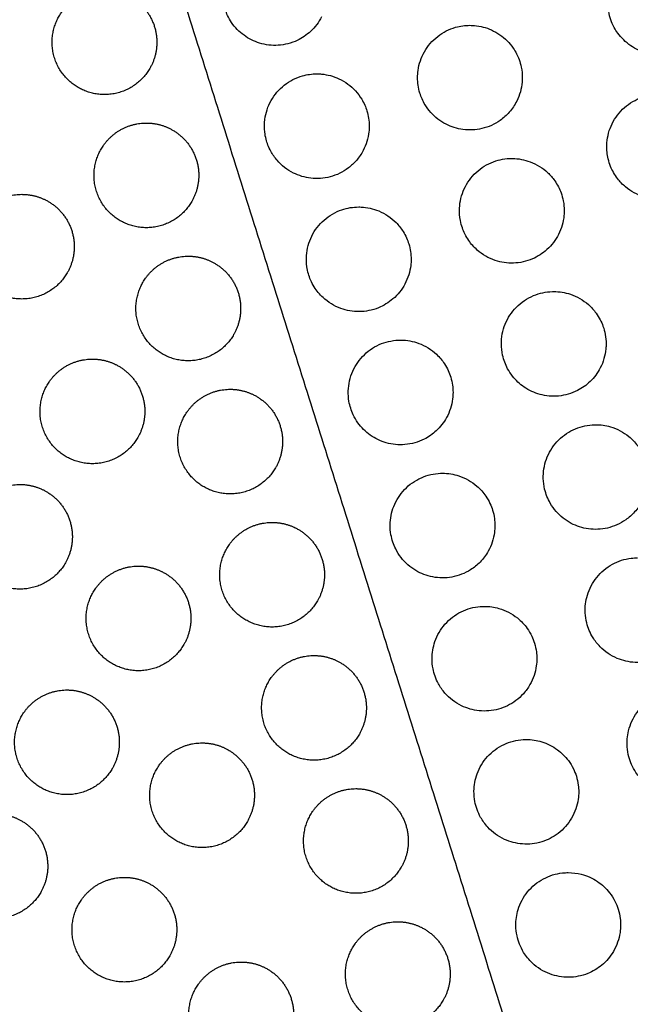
# Model space of a CAD drawing. Header units: millimetres. Extents: x -125 to 375, y 0 to 433.
# Tile 24 of 50: x 23 to 58, y 272 to 328. Entities that reach past the tile are written whole.
import ezdxf

# ---------------------------------------------------------------- set-up
doc = ezdxf.new("R2010")
doc.units = ezdxf.units.MM
doc.layers.add('Layer 01', color=18, linetype='Continuous', true_color=0x000000)

msp = doc.modelspace()

# ---------------------------------------------------------------- linework, layer by layer
at = {"layer": 'Layer 01', "extrusion": (0.138761, -0.24034, -0.96072)}
msp.add_arc((216.506, -300.819, -142.395), 139, 73.7656, 106.2344, dxfattribs=at)
at = {"layer": 'Layer 01'}
for points in [[(0, 433.013, 76), (26.847, 347.653, 83.178), (53.694, 262.293, 90.355)], [(0, 433.013, 76), (60.501, 367.083, 83.178), (121.001, 301.152, 90.355)]]:
    msp.add_open_spline(points, degree=2, dxfattribs=at)
for points, knots in [([(40.473, 328.491, 85.446), (40.314, 328.178, 85.452), (40.101, 327.896, 85.452), (39.618, 327.447, 85.44), (39.361, 327.272, 85.429), (38.736, 326.977, 85.395), (38.364, 326.882, 85.369), (37.626, 326.836, 85.309), (37.266, 326.879, 85.275), (36.602, 327.082, 85.206), (36.3, 327.233, 85.171), (35.753, 327.633, 85.1), (35.513, 327.881, 85.065), (35.231, 328.295, 85.016), (35.153, 328.432, 85.002), (35.038, 328.677, 84.978), (34.995, 328.781, 84.968), (34.924, 328.992, 84.95), (34.894, 329.098, 84.941), (34.837, 329.355, 84.922), (34.816, 329.506, 84.911), (34.786, 329.959, 84.883), (34.812, 330.262, 84.869), (34.972, 330.922, 84.846), (35.128, 331.268, 84.84), (35.57, 331.898, 84.843), (35.857, 332.172, 84.852), (36.515, 332.592, 84.883), (36.879, 332.734, 84.905), (37.438, 332.837, 84.945), (37.619, 332.853, 84.959), (37.8, 332.853, 84.973)], [-17.558771, -17.558771, -17.558771, -17.558771, -16.504766, -16.504766, -15.574568, -15.574568, -14.426832, -14.426832, -13.342451, -13.342451, -12.32911, -12.32911, -11.293203, -11.293203, -10.817239, -10.817239, -10.47784, -10.47784, -10.145493, -10.145493, -9.686412, -9.686412, -8.776064, -8.776064, -7.643981, -7.643981, -6.461838, -6.461838, -5.295622, -5.295622, -4.748749, -4.748749, -4.748749, -4.748749]), ([(62.597, 328.054, 86.785), (62.49, 327.822, 86.799), (62.354, 327.605, 86.81), (62.043, 327.226, 86.826), (61.873, 327.062, 86.832), (61.382, 326.69, 86.839), (61.037, 326.519, 86.837), (60.322, 326.322, 86.819), (59.961, 326.29, 86.805), (59.265, 326.353, 86.767), (58.936, 326.44, 86.745), (58.312, 326.725, 86.694), (58.024, 326.922, 86.665), (57.652, 327.286, 86.62), (57.539, 327.417, 86.605), (57.365, 327.658, 86.578), (57.299, 327.763, 86.567), (57.182, 327.979, 86.546), (57.13, 328.088, 86.535), (57.024, 328.355, 86.51), (56.975, 328.514, 86.496), (56.873, 328.987, 86.456), (56.856, 329.308, 86.432), (56.929, 330.005, 86.384), (57.042, 330.375, 86.362), (57.405, 331.062, 86.328), (57.657, 331.371, 86.316), (58.256, 331.867, 86.305), (58.596, 332.052, 86.306), (59.256, 332.263, 86.318), (59.564, 332.31, 86.327), (59.873, 332.31, 86.34)], [-17.660193, -17.660193, -17.660193, -17.660193, -16.89272, -16.89272, -16.185271, -16.185271, -15.038568, -15.038568, -13.955296, -13.955296, -12.936519, -12.936519, -11.889013, -11.889013, -11.367142, -11.367142, -10.99311, -10.99311, -10.62752, -10.62752, -10.127047, -10.127047, -9.166538, -9.166538, -8.013922, -8.013922, -6.827081, -6.827081, -5.674879, -5.674879, -4.743375, -4.743375, -4.743375, -4.743375]), ([(51.652, 323.66, 86.539), (51.537, 323.43, 86.547), (51.392, 323.215, 86.552), (51.066, 322.845, 86.556), (50.891, 322.688, 86.555), (50.385, 322.33, 86.546), (50.03, 322.17, 86.533), (49.299, 321.999, 86.495), (48.933, 321.981, 86.471), (48.232, 322.075, 86.417), (47.903, 322.178, 86.388), (47.27, 322.503, 86.322), (46.974, 322.732, 86.287), (46.606, 323.146, 86.235), (46.497, 323.293, 86.218), (46.338, 323.557, 86.19), (46.28, 323.668, 86.178), (46.18, 323.892, 86.157), (46.138, 324.003, 86.147), (46.057, 324.265, 86.125), (46.023, 324.417, 86.113), (45.96, 324.852, 86.081), (45.959, 325.139, 86.063), (46.051, 325.795, 86.028), (46.174, 326.155, 86.014), (46.554, 326.825, 85.998), (46.813, 327.126, 85.996), (47.429, 327.607, 86.007), (47.779, 327.784, 86.018), (48.419, 327.965, 86.048), (48.694, 328.003, 86.063), (48.969, 328.003, 86.081)], [-17.570019, -17.570019, -17.570019, -17.570019, -16.793852, -16.793852, -16.089224, -16.089224, -14.928839, -14.928839, -13.831381, -13.831381, -12.798823, -12.798823, -11.680888, -11.680888, -11.127517, -11.127517, -10.749496, -10.749496, -10.390383, -10.390383, -9.922704, -9.922704, -9.064018, -9.064018, -7.928494, -7.928494, -6.746931, -6.746931, -5.578895, -5.578895, -4.745769, -4.745769, -4.745769, -4.745769]), ([(48.969, 328.003, 86.081), (49.055, 328.003, 86.086), (49.142, 327.999, 86.092), (49.566, 327.963, 86.121), (49.896, 327.876, 86.147), (50.538, 327.586, 86.206), (50.84, 327.376, 86.239), (51.226, 326.988, 86.288), (51.342, 326.848, 86.305), (51.516, 326.594, 86.333), (51.58, 326.486, 86.344), (51.692, 326.269, 86.365), (51.74, 326.159, 86.376), (51.836, 325.902, 86.399), (51.879, 325.752, 86.412), (51.949, 325.403, 86.44), (51.969, 325.203, 86.454), (51.969, 325.003, 86.468)], [-4.745769, -4.745769, -4.745769, -4.745769, -4.485667, -4.485667, -3.46292, -3.46292, -2.36145, -2.36145, -1.812321, -1.812321, -1.433624, -1.433624, -1.073472, -1.073472, -0.604086, -0.604086, 0, 0, 0, 0]), ([(42.858, 320.83, 86.092), (42.75, 320.624, 86.096), (42.619, 320.432, 86.097), (42.329, 320.098, 86.093), (42.176, 319.955, 86.089), (41.696, 319.591, 86.071), (41.339, 319.418, 86.051), (40.6, 319.225, 86), (40.227, 319.199, 85.969), (39.512, 319.281, 85.903), (39.175, 319.381, 85.868), (38.504, 319.715, 85.79), (38.185, 319.963, 85.747), (37.787, 320.426, 85.686), (37.668, 320.599, 85.665), (37.504, 320.898, 85.634), (37.449, 321.017, 85.622), (37.36, 321.247, 85.601), (37.325, 321.357, 85.592), (37.261, 321.604, 85.573), (37.235, 321.742, 85.563), (37.192, 322.123, 85.537), (37.194, 322.368, 85.524), (37.275, 322.99, 85.496), (37.397, 323.357, 85.486), (37.776, 324.032, 85.482), (38.032, 324.332, 85.487), (38.649, 324.819, 85.512), (39.003, 325.001, 85.532), (39.649, 325.183, 85.575), (39.924, 325.221, 85.595), (40.2, 325.221, 85.618)], [-17.527932, -17.527932, -17.527932, -17.527932, -16.828859, -16.828859, -16.199688, -16.199688, -15.016869, -15.016869, -13.898167, -13.898167, -12.844225, -12.844225, -11.633271, -11.633271, -11.00043, -11.00043, -10.605452, -10.605452, -10.256419, -10.256419, -9.835082, -9.835082, -9.099714, -9.099714, -7.947148, -7.947148, -6.771878, -6.771878, -5.583718, -5.583718, -4.749643, -4.749643, -4.749643, -4.749643]), ([(40.2, 325.221, 85.618), (40.291, 325.221, 85.625), (40.383, 325.217, 85.633), (40.818, 325.177, 85.671), (41.153, 325.087, 85.703), (41.826, 324.773, 85.775), (42.151, 324.535, 85.815), (42.552, 324.094, 85.873), (42.669, 323.936, 85.892), (42.836, 323.658, 85.921), (42.895, 323.545, 85.933), (42.994, 323.321, 85.954), (43.034, 323.211, 85.964), (43.111, 322.96, 85.985), (43.144, 322.818, 85.996), (43.188, 322.524, 86.017), (43.2, 322.373, 86.027), (43.2, 322.221, 86.036)], [-4.749643, -4.749643, -4.749643, -4.749643, -4.472478, -4.472478, -3.432734, -3.432734, -2.227827, -2.227827, -1.634445, -1.634445, -1.248636, -1.248636, -0.896283, -0.896283, -0.456261, -0.456261, 0, 0, 0, 0]), ([(51.969, 325.003, 86.468), (51.969, 324.918, 86.474), (51.966, 324.833, 86.479), (51.926, 324.37, 86.508), (51.822, 324.001, 86.527), (51.652, 323.66, 86.539)], [-1.400939, -1.400939, -1.400939, -1.400939, -1.144931, -1.144931, 0, 0, 0, 0]), ([(62.52, 319.757, 87.413), (62.362, 319.421, 87.431), (62.142, 319.118, 87.442), (61.626, 318.628, 87.452), (61.341, 318.438, 87.452), (60.692, 318.148, 87.439), (60.329, 318.061, 87.426), (59.609, 318.024, 87.39), (59.259, 318.068, 87.368), (58.542, 318.289, 87.313), (58.187, 318.482, 87.28), (57.711, 318.881, 87.225), (57.558, 319.041, 87.205), (57.338, 319.329, 87.173), (57.26, 319.447, 87.16), (57.129, 319.68, 87.136), (57.075, 319.794, 87.125), (56.97, 320.052, 87.101), (56.923, 320.198, 87.089), (56.827, 320.604, 87.055), (56.8, 320.869, 87.035), (56.821, 321.511, 86.991), (56.904, 321.883, 86.969), (57.209, 322.589, 86.936), (57.435, 322.916, 86.925), (57.997, 323.462, 86.916), (58.328, 323.677, 86.917), (59.031, 323.959, 86.932), (59.392, 324.032, 86.945), (59.774, 324.038, 86.963), (59.791, 324.038, 86.964), (59.807, 324.038, 86.965)], [-17.640029, -17.640029, -17.640029, -17.640029, -16.522417, -16.522417, -15.500582, -15.500582, -14.384711, -14.384711, -13.330333, -13.330333, -12.123414, -12.123414, -11.45566, -11.45566, -11.029731, -11.029731, -10.649579, -10.649579, -10.188722, -10.188722, -9.38906, -9.38906, -8.253474, -8.253474, -7.072011, -7.072011, -5.895771, -5.895771, -4.795519, -4.795519, -4.745626, -4.745626, -4.745626, -4.745626]), ([(43.2, 322.221, 86.036), (43.2, 322.114, 86.043), (43.194, 322.006, 86.049), (43.142, 321.526, 86.073), (43.032, 321.163, 86.086), (42.858, 320.83, 86.092)], [-1.454549, -1.454549, -1.454549, -1.454549, -1.12965, -1.12965, 0, 0, 0, 0]), ([(54.044, 316.012, 87.199), (53.878, 315.685, 87.21), (53.653, 315.391, 87.214), (53.134, 314.923, 87.211), (52.853, 314.743, 87.203), (52.204, 314.466, 87.177), (51.835, 314.384, 87.157), (51.107, 314.362, 87.108), (50.755, 314.414, 87.08), (50.038, 314.653, 87.014), (49.687, 314.856, 86.976), (49.203, 315.282, 86.914), (49.041, 315.465, 86.891), (48.819, 315.785, 86.855), (48.745, 315.911, 86.841), (48.625, 316.155, 86.817), (48.576, 316.27, 86.807), (48.488, 316.524, 86.784), (48.45, 316.664, 86.773), (48.379, 317.039, 86.745), (48.362, 317.276, 86.729), (48.391, 317.897, 86.692), (48.483, 318.275, 86.675), (48.807, 318.981, 86.654), (49.039, 319.301, 86.65), (49.614, 319.836, 86.656), (49.954, 320.046, 86.665), (50.659, 320.308, 86.696), (51.013, 320.372, 86.715), (51.369, 320.372, 86.739)], [-17.558348, -17.558348, -17.558348, -17.558348, -16.454147, -16.454147, -15.458003, -15.458003, -14.329939, -14.329939, -13.263381, -13.263381, -12.050201, -12.050201, -11.315582, -11.315582, -10.873675, -10.873675, -10.497019, -10.497019, -10.061013, -10.061013, -9.347482, -9.347482, -8.187338, -8.187338, -7.010991, -7.010991, -5.822985, -5.822985, -4.747616, -4.747616, -4.747616, -4.747616]), ([(51.369, 320.372, 86.739), (51.381, 320.372, 86.739), (51.393, 320.371, 86.74), (51.751, 320.367, 86.764), (52.094, 320.303, 86.79), (52.793, 320.043, 86.852), (53.136, 319.829, 86.888), (53.575, 319.416, 86.943), (53.708, 319.262, 86.961), (53.902, 318.985, 86.992), (53.973, 318.869, 87.004), (54.093, 318.636, 87.027), (54.144, 318.52, 87.038), (54.242, 318.251, 87.062), (54.285, 318.096, 87.075), (54.351, 317.752, 87.103), (54.369, 317.562, 87.116), (54.369, 317.372, 87.129)], [-4.747616, -4.747616, -4.747616, -4.747616, -4.711543, -4.711543, -3.668885, -3.668885, -2.460979, -2.460979, -1.849393, -1.849393, -1.439462, -1.439462, -1.057936, -1.057936, -0.574516, -0.574516, 0, 0, 0, 0]), ([(45.243, 313.171, 86.738), (45.069, 312.847, 86.743), (44.837, 312.557, 86.741), (44.31, 312.103, 86.724), (44.028, 311.932, 86.711), (43.375, 311.667, 86.671), (43, 311.593, 86.643), (42.265, 311.587, 86.58), (41.91, 311.649, 86.545), (41.196, 311.908, 86.468), (40.849, 312.121, 86.425), (40.36, 312.577, 86.355), (40.19, 312.783, 86.329), (39.971, 313.138, 86.289), (39.901, 313.272, 86.275), (39.793, 313.525, 86.251), (39.751, 313.642, 86.241), (39.679, 313.893, 86.221), (39.65, 314.028, 86.21), (39.6, 314.377, 86.187), (39.592, 314.592, 86.174), (39.636, 315.194, 86.144), (39.739, 315.572, 86.132), (40.084, 316.269, 86.123), (40.323, 316.581, 86.127), (40.914, 317.103, 86.148), (41.262, 317.304, 86.167), (41.949, 317.537, 86.211), (42.274, 317.59, 86.235), (42.6, 317.59, 86.262)], [-17.500676, -17.500676, -17.500676, -17.500676, -16.392581, -16.392581, -15.408401, -15.408401, -14.267858, -14.267858, -13.189418, -13.189418, -11.970841, -11.970841, -11.167984, -11.167984, -10.711223, -10.711223, -10.337848, -10.337848, -9.922599, -9.922599, -9.275389, -9.275389, -8.107515, -8.107515, -6.936109, -6.936109, -5.736027, -5.736027, -4.750311, -4.750311, -4.750311, -4.750311]), ([(42.6, 317.59, 86.262), (42.645, 317.59, 86.266), (42.691, 317.589, 86.27), (43.084, 317.571, 86.303), (43.427, 317.495, 86.336), (44.119, 317.208, 86.408), (44.455, 316.982, 86.449), (44.889, 316.541, 86.509), (45.025, 316.37, 86.53), (45.215, 316.068, 86.563), (45.28, 315.945, 86.576), (45.388, 315.705, 86.599), (45.432, 315.589, 86.609), (45.512, 315.326, 86.631), (45.546, 315.178, 86.643), (45.589, 314.883, 86.664), (45.6, 314.737, 86.673), (45.6, 314.59, 86.682)], [-4.750311, -4.750311, -4.750311, -4.750311, -4.613541, -4.613541, -3.560932, -3.560932, -2.350234, -2.350234, -1.692211, -1.692211, -1.273, -1.273, -0.898359, -0.898359, -0.44309, -0.44309, 0, 0, 0, 0]), ([(54.369, 317.372, 87.129), (54.369, 317.282, 87.135), (54.365, 317.192, 87.141), (54.323, 316.723, 87.169), (54.217, 316.353, 87.187), (54.044, 316.012, 87.199)], [-1.419269, -1.419269, -1.419269, -1.419269, -1.148037, -1.148037, 0, 0, 0, 0]), ([(45.6, 314.59, 86.682), (45.6, 314.474, 86.689), (45.593, 314.358, 86.696), (45.536, 313.868, 86.72), (45.422, 313.504, 86.733), (45.243, 313.171, 86.738)], [-1.485797, -1.485797, -1.485797, -1.485797, -1.136148, -1.136148, 0, 0, 0, 0]), ([(56.436, 308.365, 87.856), (56.285, 308.073, 87.865), (56.088, 307.808, 87.869), (55.638, 307.374, 87.867), (55.395, 307.201, 87.862), (54.793, 306.895, 87.84), (54.426, 306.788, 87.821), (53.692, 306.72, 87.773), (53.332, 306.751, 87.746), (52.661, 306.932, 87.686), (52.353, 307.074, 87.654), (51.821, 307.439, 87.593), (51.595, 307.651, 87.563), (51.3, 308.028, 87.518), (51.208, 308.17, 87.502), (51.064, 308.438, 87.475), (51.008, 308.56, 87.463), (50.911, 308.82, 87.44), (50.87, 308.958, 87.428), (50.794, 309.305, 87.401), (50.771, 309.516, 87.387), (50.768, 310.12, 87.349), (50.844, 310.51, 87.331), (51.139, 311.235, 87.307), (51.356, 311.564, 87.302), (51.909, 312.127, 87.306), (52.242, 312.352, 87.315), (52.953, 312.651, 87.345), (53.32, 312.729, 87.365), (53.718, 312.74, 87.391), (53.744, 312.74, 87.393), (53.77, 312.74, 87.395)], [-17.538065, -17.538065, -17.538065, -17.538065, -16.550634, -16.550634, -15.658752, -15.658752, -14.518285, -14.518285, -13.438155, -13.438155, -12.420807, -12.420807, -11.489602, -11.489602, -10.977044, -10.977044, -10.572479, -10.572479, -10.139728, -10.139728, -9.501453, -9.501453, -8.318919, -8.318919, -7.145698, -7.145698, -5.947061, -5.947061, -4.825566, -4.825566, -4.747683, -4.747683, -4.747683, -4.747683]), ([(53.77, 312.74, 87.395), (54.093, 312.74, 87.416), (54.415, 312.688, 87.441), (55.101, 312.458, 87.501), (55.452, 312.256, 87.537), (55.919, 311.845, 87.594), (56.069, 311.68, 87.615), (56.285, 311.381, 87.648), (56.362, 311.257, 87.662), (56.492, 311.008, 87.686), (56.545, 310.886, 87.698), (56.647, 310.605, 87.723), (56.69, 310.445, 87.736), (56.753, 310.104, 87.763), (56.77, 309.922, 87.776), (56.77, 309.74, 87.788)], [-4.747683, -4.747683, -4.747683, -4.747683, -3.771487, -3.771487, -2.563457, -2.563457, -1.892542, -1.892542, -1.450537, -1.450537, -1.047246, -1.047246, -0.549356, -0.549356, 0, 0, 0, 0]), ([(47.63, 305.514, 87.383), (47.476, 305.234, 87.387), (47.278, 304.98, 87.385), (46.835, 304.568, 87.373), (46.599, 304.404, 87.362), (46.002, 304.105, 87.329), (45.63, 304, 87.303), (44.887, 303.939, 87.243), (44.524, 303.975, 87.209), (43.849, 304.167, 87.138), (43.54, 304.316, 87.103), (42.988, 304.708, 87.031), (42.749, 304.947, 86.996), (42.452, 305.365, 86.946), (42.363, 305.517, 86.93), (42.231, 305.798, 86.902), (42.181, 305.923, 86.891), (42.099, 306.183, 86.869), (42.066, 306.318, 86.858), (42.01, 306.649, 86.835), (41.996, 306.846, 86.823), (42.013, 307.434, 86.791), (42.1, 307.819, 86.778), (42.416, 308.532, 86.766), (42.642, 308.853, 86.768), (43.207, 309.396, 86.786), (43.544, 309.611, 86.803), (44.26, 309.889, 86.848), (44.629, 309.958, 86.875), (45, 309.958, 86.906)], [-17.469048, -17.469048, -17.469048, -17.469048, -16.507542, -16.507542, -15.648501, -15.648501, -14.494551, -14.494551, -13.401548, -13.401548, -12.372977, -12.372977, -11.356707, -11.356707, -10.824783, -10.824783, -10.420284, -10.420284, -10.001862, -10.001862, -9.40773, -9.40773, -8.231291, -8.231291, -7.062916, -7.062916, -5.871762, -5.871762, -4.750268, -4.750268, -4.750268, -4.750268]), ([(45, 309.958, 86.906), (45.004, 309.958, 86.906), (45.007, 309.958, 86.907), (45.363, 309.957, 86.937), (45.713, 309.894, 86.969), (46.42, 309.632, 87.042), (46.764, 309.418, 87.083), (47.229, 308.98, 87.146), (47.382, 308.797, 87.169), (47.594, 308.474, 87.205), (47.666, 308.342, 87.219), (47.783, 308.087, 87.243), (47.83, 307.963, 87.254), (47.915, 307.687, 87.278), (47.949, 307.534, 87.289), (47.99, 307.239, 87.31), (48, 307.099, 87.319), (48, 306.958, 87.328)], [-4.750268, -4.750268, -4.750268, -4.750268, -4.739592, -4.739592, -3.675941, -3.675941, -2.462555, -2.462555, -1.745958, -1.745958, -1.294483, -1.294483, -0.896959, -0.896959, -0.423467, -0.423467, 0, 0, 0, 0]), ([(56.77, 309.74, 87.788), (56.77, 309.645, 87.794), (56.765, 309.551, 87.8), (56.72, 309.076, 87.828), (56.611, 308.705, 87.846), (56.436, 308.365, 87.856)], [-1.437301, -1.437301, -1.437301, -1.437301, -1.151312, -1.151312, 0, 0, 0, 0]), ([(48, 306.958, 87.328), (48, 306.835, 87.335), (47.993, 306.711, 87.342), (47.931, 306.212, 87.366), (47.813, 305.847, 87.378), (47.63, 305.514, 87.383)], [-1.514838, -1.514838, -1.514838, -1.514838, -1.141977, -1.141977, 0, 0, 0, 0]), ([(58.828, 300.719, 88.512), (58.713, 300.497, 88.519), (58.57, 300.291, 88.522), (58.251, 299.936, 88.523), (58.08, 299.784, 88.521), (57.577, 299.431, 88.508), (57.22, 299.272, 88.493), (56.486, 299.103, 88.452), (56.117, 299.087, 88.426), (55.411, 299.186, 88.368), (55.08, 299.292, 88.337), (54.445, 299.626, 88.269), (54.151, 299.859, 88.233), (53.78, 300.284, 88.179), (53.668, 300.442, 88.161), (53.499, 300.735, 88.13), (53.436, 300.865, 88.118), (53.328, 301.136, 88.093), (53.284, 301.276, 88.081), (53.204, 301.615, 88.054), (53.177, 301.816, 88.04), (53.16, 302.395, 88.003), (53.22, 302.773, 87.984), (53.481, 303.495, 87.959), (53.683, 303.831, 87.953), (54.21, 304.414, 87.955), (54.53, 304.652, 87.963), (55.228, 304.982, 87.992), (55.595, 305.077, 88.011), (56.036, 305.106, 88.04), (56.103, 305.109, 88.044), (56.17, 305.109, 88.049)], [-17.521614, -17.521614, -17.521614, -17.521614, -16.770438, -16.770438, -16.085833, -16.085833, -14.921221, -14.921221, -13.817163, -13.817163, -12.772955, -12.772955, -11.651887, -11.651887, -11.067851, -11.067851, -10.63114, -10.63114, -10.189004, -10.189004, -9.580866, -9.580866, -8.441489, -8.441489, -7.270976, -7.270976, -6.081371, -6.081371, -4.949606, -4.949606, -4.748044, -4.748044, -4.748044, -4.748044]), ([(56.17, 305.109, 88.049), (56.456, 305.109, 88.068), (56.741, 305.068, 88.09), (57.4, 304.874, 88.147), (57.759, 304.685, 88.184), (58.257, 304.278, 88.243), (58.425, 304.102, 88.266), (58.665, 303.782, 88.302), (58.749, 303.649, 88.317), (58.888, 303.385, 88.343), (58.945, 303.256, 88.355), (59.051, 302.963, 88.381), (59.094, 302.799, 88.395), (59.155, 302.458, 88.421), (59.17, 302.284, 88.433), (59.17, 302.109, 88.445)], [-4.748044, -4.748044, -4.748044, -4.748044, -3.884169, -3.884169, -2.673614, -2.673614, -1.941911, -1.941911, -1.46688, -1.46688, -1.041317, -1.041317, -0.528464, -0.528464, 0, 0, 0, 0]), ([(50.017, 297.86, 88.028), (49.89, 297.633, 88.03), (49.734, 297.424, 88.03), (49.389, 297.069, 88.021), (49.206, 296.92, 88.015), (48.68, 296.586, 87.99), (48.314, 296.443, 87.966), (47.57, 296.309, 87.91), (47.199, 296.311, 87.877), (46.497, 296.445, 87.808), (46.17, 296.569, 87.772), (45.545, 296.939, 87.695), (45.259, 297.192, 87.655), (44.908, 297.646, 87.598), (44.805, 297.811, 87.58), (44.653, 298.113, 87.549), (44.598, 298.246, 87.537), (44.508, 298.518, 87.513), (44.473, 298.657, 87.502), (44.414, 298.987, 87.479), (44.398, 299.18, 87.467), (44.406, 299.732, 87.437), (44.476, 300.087, 87.423), (44.749, 300.783, 87.409), (44.959, 301.113, 87.409), (45.498, 301.68, 87.424), (45.825, 301.91, 87.44), (46.533, 302.224, 87.482), (46.905, 302.31, 87.509), (47.322, 302.326, 87.543), (47.361, 302.327, 87.547), (47.4, 302.327, 87.55)], [-17.442393, -17.442393, -17.442393, -17.442393, -16.660176, -16.660176, -15.953849, -15.953849, -14.783188, -14.783188, -13.673204, -13.673204, -12.624656, -12.624656, -11.479247, -11.479247, -10.892283, -10.892283, -10.458231, -10.458231, -10.027753, -10.027753, -9.447136, -9.447136, -8.365474, -8.365474, -7.200195, -7.200195, -6.010502, -6.010502, -4.868762, -4.868762, -4.75062, -4.75062, -4.75062, -4.75062]), ([(47.4, 302.327, 87.55), (47.717, 302.327, 87.576), (48.031, 302.277, 87.606), (48.715, 302.054, 87.675), (49.068, 301.853, 87.716), (49.565, 301.42, 87.781), (49.736, 301.227, 87.807), (49.971, 300.882, 87.846), (50.05, 300.743, 87.861), (50.177, 300.471, 87.887), (50.227, 300.341, 87.899), (50.316, 300.052, 87.923), (50.351, 299.892, 87.935), (50.391, 299.597, 87.956), (50.4, 299.462, 87.965), (50.4, 299.327, 87.973)], [-4.75062, -4.75062, -4.75062, -4.75062, -3.794421, -3.794421, -2.579371, -2.579371, -1.803775, -1.803775, -1.319394, -1.319394, -0.898667, -0.898667, -0.406865, -0.406865, 0, 0, 0, 0]), ([(50.4, 299.327, 87.973), (50.4, 299.196, 87.98), (50.392, 299.066, 87.987), (50.325, 298.558, 88.012), (50.204, 298.193, 88.023), (50.017, 297.86, 88.028)], [-1.541203, -1.541203, -1.541203, -1.541203, -1.147176, -1.147176, 0, 0, 0, 0]), ([(61.222, 293.074, 89.167), (61.124, 292.89, 89.172), (61.008, 292.717, 89.175), (60.753, 292.41, 89.176), (60.617, 292.275, 89.175), (60.188, 291.925, 89.167), (59.868, 291.748, 89.156), (59.172, 291.515, 89.12), (58.8, 291.463, 89.096), (58.076, 291.497, 89.04), (57.73, 291.576, 89.01), (57.036, 291.868, 88.94), (56.702, 292.096, 88.901), (56.27, 292.539, 88.841), (56.135, 292.712, 88.82), (55.937, 293.031, 88.785), (55.865, 293.17, 88.771), (55.746, 293.454, 88.745), (55.698, 293.598, 88.733), (55.613, 293.935, 88.706), (55.584, 294.13, 88.692), (55.557, 294.667, 88.657), (55.598, 295.008, 88.639), (55.806, 295.707, 88.612), (55.988, 296.053, 88.604), (56.478, 296.664, 88.603), (56.784, 296.92, 88.61), (57.464, 297.292, 88.635), (57.83, 297.409, 88.654), (58.327, 297.47, 88.685), (58.449, 297.477, 88.693), (58.57, 297.477, 88.702)], [0, 0, 0, 0, 0.625249, 0.625249, 1.200379, 1.200379, 2.290348, 2.290348, 3.411507, 3.411507, 4.474785, 4.474785, 5.683177, 5.683177, 6.344452, 6.344452, 6.816818, 6.816818, 7.273216, 7.273216, 7.865852, 7.865852, 8.892899, 8.892899, 10.059473, 10.059473, 11.247509, 11.247509, 12.391681, 12.391681, 12.758303, 12.758303, 12.758303, 12.758303]), ([(52.406, 290.208, 88.672), (52.299, 290.021, 88.674), (52.173, 289.846, 88.674), (51.897, 289.54, 88.668), (51.751, 289.407, 88.663), (51.295, 289.068, 88.644), (50.959, 288.904, 88.625), (50.243, 288.705, 88.575), (49.868, 288.673, 88.544), (49.145, 288.747, 88.476), (48.803, 288.844, 88.44), (48.126, 289.175, 88.361), (47.804, 289.42, 88.318), (47.396, 289.888, 88.255), (47.27, 290.069, 88.234), (47.091, 290.399, 88.199), (47.027, 290.542, 88.185), (46.925, 290.829, 88.16), (46.885, 290.973, 88.148), (46.819, 291.309, 88.124), (46.801, 291.502, 88.111), (46.801, 292.028, 88.082), (46.856, 292.359, 88.069), (47.091, 293.039, 88.052), (47.286, 293.377, 88.05), (47.8, 293.966, 88.063), (48.116, 294.209, 88.077), (48.813, 294.554, 88.117), (49.184, 294.656, 88.143), (49.643, 294.692, 88.18), (49.722, 294.696, 88.187), (49.801, 294.696, 88.193)], [-17.419003, -17.419003, -17.419003, -17.419003, -16.771237, -16.771237, -16.179457, -16.179457, -15.063004, -15.063004, -13.937367, -13.937367, -12.870864, -12.870864, -11.659764, -11.659764, -10.995387, -10.995387, -10.525367, -10.525367, -10.074583, -10.074583, -9.493227, -9.493227, -8.490684, -8.490684, -7.327819, -7.327819, -6.13958, -6.13958, -4.989151, -4.989151, -4.750823, -4.750823, -4.750823, -4.750823]), ([(49.801, 294.696, 88.193), (50.08, 294.696, 88.217), (50.359, 294.656, 88.243), (51.015, 294.468, 88.308), (51.375, 294.281, 88.349), (51.901, 293.855, 88.417), (52.09, 293.653, 88.444), (52.348, 293.29, 88.487), (52.435, 293.142, 88.502), (52.571, 292.856, 88.53), (52.624, 292.72, 88.543), (52.717, 292.419, 88.568), (52.753, 292.253, 88.581), (52.792, 291.956, 88.601), (52.801, 291.826, 88.61), (52.801, 291.696, 88.617)], [-4.750823, -4.750823, -4.750823, -4.750823, -3.905154, -3.905154, -2.689421, -2.689421, -1.859815, -1.859815, -1.343373, -1.343373, -0.90341, -0.90341, -0.393298, -0.393298, 0, 0, 0, 0]), ([(52.801, 291.696, 88.617), (52.801, 291.559, 88.625), (52.791, 291.422, 88.633), (52.72, 290.907, 88.657), (52.596, 290.541, 88.668), (52.406, 290.208, 88.672)], [-1.564497, -1.564497, -1.564497, -1.564497, -1.151802, -1.151802, 0, 0, 0, 0]), ([(63.616, 285.431, 89.82), (63.447, 285.115, 89.828), (63.223, 284.832, 89.83), (62.711, 284.381, 89.822), (62.434, 284.207, 89.812), (61.788, 283.935, 89.782), (61.417, 283.855, 89.76), (60.683, 283.838, 89.706), (60.327, 283.894, 89.676), (59.61, 284.142, 89.607), (59.261, 284.348, 89.567), (58.779, 284.782, 89.504), (58.616, 284.97, 89.48), (58.383, 285.318, 89.441), (58.301, 285.467, 89.426), (58.167, 285.765, 89.397), (58.115, 285.913, 89.384), (58.023, 286.252, 89.357), (57.991, 286.443, 89.343), (57.956, 286.948, 89.309), (57.983, 287.262, 89.292), (58.151, 287.942, 89.264), (58.316, 288.296, 89.255), (58.775, 288.929, 89.251), (59.068, 289.199, 89.256), (59.732, 289.605, 89.28), (60.095, 289.741, 89.298), (60.637, 289.832, 89.331), (60.804, 289.846, 89.342), (60.97, 289.846, 89.354)], [0, 0, 0, 0, 1.077437, 1.077437, 2.053217, 2.053217, 3.187558, 3.187558, 4.26535, 4.26535, 5.477587, 5.477587, 6.227009, 6.227009, 6.739732, 6.739732, 7.213507, 7.213507, 7.796786, 7.796786, 8.7402, 8.7402, 9.904331, 9.904331, 11.091028, 11.091028, 12.245553, 12.245553, 12.749094, 12.749094, 12.749094, 12.749094]), ([(54.796, 282.56, 89.316), (54.598, 282.218, 89.319), (54.335, 281.919, 89.314), (53.739, 281.464, 89.29), (53.421, 281.301, 89.272), (52.723, 281.086, 89.223), (52.347, 281.044, 89.193), (51.619, 281.1, 89.125), (51.273, 281.189, 89.09), (50.586, 281.505, 89.01), (50.258, 281.743, 88.967), (49.831, 282.209, 88.903), (49.696, 282.398, 88.88), (49.502, 282.743, 88.843), (49.434, 282.893, 88.829), (49.325, 283.195, 88.802), (49.284, 283.347, 88.79), (49.216, 283.698, 88.764), (49.199, 283.899, 88.751), (49.205, 284.439, 88.722), (49.266, 284.774, 88.709), (49.516, 285.457, 88.693), (49.718, 285.792, 88.693), (50.244, 286.372, 88.707), (50.565, 286.61, 88.722), (51.267, 286.941, 88.764), (51.64, 287.036, 88.79), (52.08, 287.062, 88.827), (52.14, 287.064, 88.832), (52.201, 287.064, 88.837)], [0, 0, 0, 0, 1.187142, 1.187142, 2.25581, 2.25581, 3.386848, 3.386848, 4.46036, 4.46036, 5.672207, 5.672207, 6.371118, 6.371118, 6.867025, 6.867025, 7.340933, 7.340933, 7.946148, 7.946148, 8.96587, 8.96587, 10.132456, 10.132456, 11.321623, 11.321623, 12.469707, 12.469707, 12.652426, 12.652426, 12.652426, 12.652426]), ([(52.201, 287.064, 88.837), (52.499, 287.064, 88.862), (52.795, 287.02, 88.89), (53.404, 286.833, 88.951), (53.709, 286.679, 88.986), (54.22, 286.303, 89.05), (54.431, 286.093, 89.08), (54.717, 285.709, 89.126), (54.812, 285.552, 89.143), (54.961, 285.249, 89.173), (55.019, 285.105, 89.186), (55.117, 284.789, 89.212), (55.155, 284.618, 89.226), (55.193, 284.318, 89.246), (55.201, 284.191, 89.254), (55.201, 284.064, 89.262)], [-4.750401, -4.750401, -4.750401, -4.750401, -3.849624, -3.849624, -2.825573, -2.825573, -1.931615, -1.931615, -1.379461, -1.379461, -0.911359, -0.911359, -0.382913, -0.382913, 0, 0, 0, 0]), ([(55.201, 284.064, 89.262), (55.201, 283.922, 89.27), (55.191, 283.78, 89.278), (55.116, 283.259, 89.302), (54.989, 282.892, 89.313), (54.796, 282.56, 89.316)], [-1.584381, -1.584381, -1.584381, -1.584381, -1.15592, -1.15592, 0, 0, 0, 0]), ([(57.188, 274.914, 89.96), (57.013, 274.615, 89.962), (56.786, 274.348, 89.958), (56.278, 273.926, 89.939), (56.007, 273.764, 89.925), (55.364, 273.507, 89.884), (54.988, 273.434, 89.855), (54.249, 273.432, 89.79), (53.891, 273.496, 89.755), (53.177, 273.762, 89.676), (52.832, 273.976, 89.633), (52.35, 274.432, 89.564), (52.184, 274.637, 89.537), (51.953, 275.012, 89.495), (51.873, 275.172, 89.479), (51.748, 275.489, 89.45), (51.701, 275.646, 89.437), (51.626, 275.999, 89.411), (51.604, 276.195, 89.398), (51.597, 276.704, 89.369), (51.642, 277.015, 89.356), (51.847, 277.683, 89.337), (52.031, 278.027, 89.334), (52.524, 278.634, 89.344), (52.832, 278.887, 89.357), (53.518, 279.257, 89.397), (53.888, 279.372, 89.422), (54.38, 279.427, 89.461), (54.491, 279.433, 89.47), (54.601, 279.433, 89.48)], [0, 0, 0, 0, 1.04462, 1.04462, 1.987642, 1.987642, 3.131904, 3.131904, 4.220043, 4.220043, 5.434877, 5.434877, 6.226835, 6.226835, 6.765194, 6.765194, 7.256991, 7.256991, 7.852424, 7.852424, 8.790054, 8.790054, 9.954155, 9.954155, 11.141442, 11.141442, 12.299585, 12.299585, 12.634187, 12.634187, 12.634187, 12.634187]), ([(54.601, 279.433, 89.48), (54.852, 279.433, 89.501), (55.102, 279.401, 89.524), (55.678, 279.254, 89.582), (55.993, 279.112, 89.616), (56.539, 278.744, 89.683), (56.771, 278.528, 89.715), (57.085, 278.126, 89.764), (57.19, 277.961, 89.783), (57.351, 277.643, 89.815), (57.413, 277.491, 89.828), (57.516, 277.163, 89.856), (57.555, 276.985, 89.87), (57.593, 276.682, 89.891), (57.601, 276.557, 89.899), (57.601, 276.433, 89.906)], [12.634187, 12.634187, 12.634187, 12.634187, 13.393836, 13.393836, 14.43019, 14.43019, 15.382964, 15.382964, 15.969953, 15.969953, 16.462182, 16.462182, 17.008811, 17.008811, 17.384561, 17.384561, 17.384561, 17.384561]), ([(57.601, 276.433, 89.906), (57.601, 276.287, 89.914), (57.59, 276.14, 89.922), (57.513, 275.614, 89.946), (57.384, 275.247, 89.957), (57.188, 274.914, 89.96)], [-1.600552, -1.600552, -1.600552, -1.600552, -1.159592, -1.159592, 0, 0, 0, 0])]:
    msp.add_open_spline(points, degree=3, knots=knots, dxfattribs=at)
at = {"layer": 'Layer 01', "extrusion": (-0.093728, 0.054114, 0.994126)}
for points, weights, knots in [([(30.636, 325.534, 84.739), (29.136, 322.936, 84.739), (26.538, 324.436, 84.412), (23.94, 325.936, 84.086), (25.44, 328.534, 84.086), (26.306, 330.034, 84.086), (28.038, 330.034, 84.249)], [1, 0.707106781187, 1, 0.707106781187, 1, 0.807007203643, 0.868347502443], [0, 0, 0, 6.017726, 6.017726, 12.035452, 12.035452, 16.000643, 16.000643, 16.000643]), ([(28.038, 330.034, 84.249), (28.842, 330.034, 84.325), (29.538, 329.632, 84.412), (31.038, 328.766, 84.601), (31.038, 327.034, 84.695)], [0.868347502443, 0.900099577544, 1, 0.807007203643, 0.868347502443], [16.000643, 16.000643, 16.000643, 18.053177, 18.053177, 21.530077, 21.530077, 21.530077]), ([(33.036, 317.902, 85.381), (31.536, 315.304, 85.381), (28.938, 316.804, 85.054), (26.34, 318.304, 84.727), (27.84, 320.902, 84.727), (28.706, 322.402, 84.727), (30.438, 322.402, 84.891)], [1, 0.707106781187, 1, 0.707106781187, 1, 0.807007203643, 0.868347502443], [0, 0, 0, 6.017726, 6.017726, 12.035452, 12.035452, 16.000643, 16.000643, 16.000643]), ([(30.438, 322.402, 84.891), (31.242, 322.402, 84.966), (31.938, 322, 85.054), (33.438, 321.134, 85.243), (33.438, 319.402, 85.337)], [0.868347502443, 0.900099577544, 1, 0.807007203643, 0.868347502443], [16.000643, 16.000643, 16.000643, 18.053177, 18.053177, 21.530077, 21.530077, 21.530077]), ([(25.905, 313.815, 84.931), (24.405, 311.216, 84.931), (21.807, 312.716, 84.604), (19.209, 314.216, 84.278), (20.709, 316.815, 84.278), (21.575, 318.315, 84.278), (23.307, 318.315, 84.441)], [1, 0.707106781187, 1, 0.707106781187, 1, 0.807007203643, 0.868347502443], [0, 0, 0, 6.017726, 6.017726, 12.035452, 12.035452, 16.000643, 16.000643, 16.000643]), ([(23.307, 318.315, 84.441), (24.111, 318.315, 84.517), (24.807, 317.913, 84.604), (26.307, 317.047, 84.793), (26.307, 315.315, 84.887)], [0.868347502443, 0.900099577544, 1, 0.807007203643, 0.868347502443], [16.000643, 16.000643, 16.000643, 18.053177, 18.053177, 21.530077, 21.530077, 21.530077]), ([(35.436, 310.271, 86.022), (33.936, 307.673, 86.022), (31.338, 309.173, 85.696), (28.74, 310.673, 85.369), (30.24, 313.271, 85.369), (31.106, 314.771, 85.369), (32.838, 314.771, 85.532)], [1, 0.707106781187, 1, 0.707106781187, 1, 0.807007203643, 0.868347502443], [0, 0, 0, 6.017726, 6.017726, 12.035452, 12.035452, 16.000643, 16.000643, 16.000643]), ([(32.838, 314.771, 85.532), (33.642, 314.771, 85.608), (34.338, 314.369, 85.696), (35.838, 313.503, 85.884), (35.838, 311.771, 85.979)], [0.868347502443, 0.900099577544, 1, 0.807007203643, 0.868347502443], [16.000643, 16.000643, 16.000643, 18.053177, 18.053177, 21.530077, 21.530077, 21.530077]), ([(29.946, 304.371, 85.826), (28.446, 301.773, 85.826), (25.848, 303.273, 85.499), (23.249, 304.773, 85.173), (24.749, 307.371, 85.173), (25.615, 308.871, 85.173), (27.348, 308.871, 85.336)], [1, 0.707106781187, 1, 0.707106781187, 1, 0.807007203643, 0.868347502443], [0, 0, 0, 6.017726, 6.017726, 12.035452, 12.035452, 16.000643, 16.000643, 16.000643]), ([(27.348, 308.871, 85.336), (28.151, 308.871, 85.412), (28.848, 308.469, 85.499), (30.348, 307.603, 85.688), (30.348, 305.871, 85.782)], [0.868347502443, 0.900099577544, 1, 0.807007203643, 0.868347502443], [16.000643, 16.000643, 16.000643, 18.053177, 18.053177, 21.530077, 21.530077, 21.530077]), ([(37.837, 302.639, 86.664), (36.337, 300.041, 86.664), (33.739, 301.541, 86.337), (31.14, 303.041, 86.011), (32.64, 305.639, 86.011), (33.506, 307.139, 86.011), (35.239, 307.139, 86.174)], [1, 0.707106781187, 1, 0.707106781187, 1, 0.807007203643, 0.868347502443], [0, 0, 0, 6.017726, 6.017726, 12.035452, 12.035452, 16.000643, 16.000643, 16.000643]), ([(35.239, 307.139, 86.174), (36.042, 307.139, 86.25), (36.739, 306.737, 86.337), (38.239, 305.871, 86.526), (38.239, 304.139, 86.62)], [0.868347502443, 0.900099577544, 1, 0.807007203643, 0.868347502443], [16.000643, 16.000643, 16.000643, 18.053177, 18.053177, 21.530077, 21.530077, 21.530077]), ([(25.796, 297.183, 85.826), (24.296, 294.585, 85.826), (21.698, 296.085, 85.499), (19.099, 297.585, 85.173), (20.599, 300.183, 85.173), (21.465, 301.683, 85.173), (23.198, 301.683, 85.336)], [1, 0.707106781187, 1, 0.707106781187, 1, 0.807007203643, 0.868347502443], [0, 0, 0, 6.017726, 6.017726, 12.035452, 12.035452, 16.000643, 16.000643, 16.000643]), ([(23.198, 301.683, 85.336), (24.001, 301.683, 85.412), (24.698, 301.281, 85.499), (26.198, 300.415, 85.688), (26.198, 298.683, 85.782)], [0.868347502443, 0.900099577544, 1, 0.807007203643, 0.868347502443], [16.000643, 16.000643, 16.000643, 18.053177, 18.053177, 21.530077, 21.530077, 21.530077]), ([(40.237, 295.008, 87.306), (38.737, 292.41, 87.306), (36.139, 293.91, 86.979), (33.541, 295.41, 86.652), (35.041, 298.008, 86.652), (35.907, 299.508, 86.652), (37.639, 299.508, 86.816)], [1, 0.707106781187, 1, 0.707106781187, 1, 0.807007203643, 0.868347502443], [0, 0, 0, 6.017726, 6.017726, 12.035452, 12.035452, 16.000643, 16.000643, 16.000643]), ([(37.639, 299.508, 86.816), (38.443, 299.508, 86.892), (39.139, 299.106, 86.979), (40.639, 298.24, 87.168), (40.639, 296.508, 87.262)], [0.868347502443, 0.900099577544, 1, 0.807007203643, 0.868347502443], [16.000643, 16.000643, 16.000643, 18.053177, 18.053177, 21.530077, 21.530077, 21.530077]), ([(32.586, 292.503, 86.721), (31.086, 289.905, 86.721), (28.488, 291.405, 86.394), (25.89, 292.905, 86.067), (27.39, 295.503, 86.067), (28.256, 297.003, 86.067), (29.988, 297.003, 86.231)], [1, 0.707106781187, 1, 0.707106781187, 1, 0.807007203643, 0.868347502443], [0, 0, 0, 6.017726, 6.017726, 12.035452, 12.035452, 16.000643, 16.000643, 16.000643]), ([(29.988, 297.003, 86.231), (30.791, 297.003, 86.307), (31.488, 296.601, 86.394), (32.988, 295.735, 86.583), (32.988, 294.003, 86.677)], [0.868347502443, 0.900099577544, 1, 0.807007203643, 0.868347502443], [16.000643, 16.000643, 16.000643, 18.053177, 18.053177, 21.530077, 21.530077, 21.530077]), ([(42.637, 287.376, 87.947), (41.137, 284.778, 87.947), (38.539, 286.278, 87.621), (35.941, 287.778, 87.294), (37.441, 290.376, 87.294), (38.307, 291.876, 87.294), (40.039, 291.876, 87.457)], [1, 0.707106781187, 1, 0.707106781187, 1, 0.807007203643, 0.868347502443], [0, 0, 0, 6.017726, 6.017726, 12.035452, 12.035452, 16.000643, 16.000643, 16.000643]), ([(40.039, 291.876, 87.457), (40.843, 291.876, 87.533), (41.539, 291.475, 87.621), (43.039, 290.609, 87.809), (43.039, 288.876, 87.904)], [0.868347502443, 0.900099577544, 1, 0.807007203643, 0.868347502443], [16.000643, 16.000643, 16.000643, 18.053177, 18.053177, 21.530077, 21.530077, 21.530077]), ([(28.486, 285.402, 86.721), (26.986, 282.804, 86.721), (24.388, 284.304, 86.394), (21.79, 285.804, 86.067), (23.29, 288.402, 86.067), (24.156, 289.902, 86.067), (25.888, 289.902, 86.231)], [1, 0.707106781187, 1, 0.707106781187, 1, 0.807007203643, 0.868347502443], [0, 0, 0, 6.017726, 6.017726, 12.035452, 12.035452, 16.000643, 16.000643, 16.000643]), ([(25.888, 289.902, 86.231), (26.691, 289.902, 86.307), (27.388, 289.5, 86.394), (28.888, 288.634, 86.583), (28.888, 286.902, 86.677)], [0.868347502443, 0.900099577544, 1, 0.807007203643, 0.868347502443], [16.000643, 16.000643, 16.000643, 18.053177, 18.053177, 21.530077, 21.530077, 21.530077]), ([(36.226, 282.367, 87.616), (34.726, 279.769, 87.616), (32.128, 281.269, 87.289), (29.53, 282.769, 86.962), (31.03, 285.367, 86.962), (31.896, 286.867, 86.962), (33.628, 286.867, 87.126)], [1, 0.707106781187, 1, 0.707106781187, 1, 0.807007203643, 0.868347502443], [0, 0, 0, 6.017726, 6.017726, 12.035452, 12.035452, 16.000643, 16.000643, 16.000643]), ([(33.628, 286.867, 87.126), (34.432, 286.867, 87.201), (35.128, 286.465, 87.289), (36.628, 285.599, 87.478), (36.628, 283.867, 87.572)], [0.868347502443, 0.900099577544, 1, 0.807007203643, 0.868347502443], [16.000643, 16.000643, 16.000643, 18.053177, 18.053177, 21.530077, 21.530077, 21.530077]), ([(45.037, 279.745, 88.589), (43.537, 277.147, 88.589), (40.939, 278.647, 88.263), (38.341, 280.147, 87.936), (39.841, 282.745, 87.936), (40.707, 284.245, 87.936), (42.439, 284.245, 88.099)], [1, 0.707106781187, 1, 0.707106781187, 1, 0.807007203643, 0.868347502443], [0, 0, 0, 6.017726, 6.017726, 12.035452, 12.035452, 16.000643, 16.000643, 16.000643]), ([(42.439, 284.245, 88.099), (43.243, 284.245, 88.175), (43.939, 283.843, 88.263), (45.439, 282.977, 88.451), (45.439, 281.245, 88.545)], [0.868347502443, 0.900099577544, 1, 0.807007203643, 0.868347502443], [16.000643, 16.000643, 16.000643, 18.053177, 18.053177, 21.530077, 21.530077, 21.530077]), ([(24.386, 278.301, 86.721), (22.886, 275.702, 86.721), (20.288, 277.202, 86.394), (17.69, 278.702, 86.067), (19.19, 281.301, 86.067), (20.056, 282.801, 86.067), (21.788, 282.801, 86.231)], [1, 0.707106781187, 1, 0.707106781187, 1, 0.807007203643, 0.868347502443], [0, 0, 0, 6.017726, 6.017726, 12.035452, 12.035452, 16.000643, 16.000643, 16.000643]), ([(21.788, 282.801, 86.231), (22.591, 282.801, 86.307), (23.288, 282.399, 86.394), (24.788, 281.533, 86.583), (24.788, 279.801, 86.677)], [0.868347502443, 0.900099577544, 1, 0.807007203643, 0.868347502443], [16.000643, 16.000643, 16.000643, 18.053177, 18.053177, 21.530077, 21.530077, 21.530077]), ([(31.776, 274.66, 87.616), (30.276, 272.062, 87.616), (27.678, 273.562, 87.289), (25.08, 275.062, 86.962), (26.58, 277.66, 86.962), (27.446, 279.16, 86.962), (29.178, 279.16, 87.126)], [1, 0.707106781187, 1, 0.707106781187, 1, 0.807007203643, 0.868347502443], [0, 0, 0, 6.017726, 6.017726, 12.035452, 12.035452, 16.000643, 16.000643, 16.000643]), ([(29.178, 279.16, 87.126), (29.982, 279.16, 87.201), (30.678, 278.758, 87.289), (32.178, 277.892, 87.478), (32.178, 276.16, 87.572)], [0.868347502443, 0.900099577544, 1, 0.807007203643, 0.868347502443], [16.000643, 16.000643, 16.000643, 18.053177, 18.053177, 21.530077, 21.530077, 21.530077]), ([(47.437, 272.114, 89.231), (45.937, 269.515, 89.231), (43.339, 271.015, 88.904), (40.741, 272.515, 88.578), (42.241, 275.114, 88.578), (43.107, 276.614, 88.578), (44.839, 276.614, 88.741)], [1, 0.707106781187, 1, 0.707106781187, 1, 0.807007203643, 0.868347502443], [0, 0, 0, 6.017726, 6.017726, 12.035452, 12.035452, 16.000643, 16.000643, 16.000643]), ([(44.839, 276.614, 88.741), (45.643, 276.614, 88.817), (46.339, 276.212, 88.904), (47.839, 275.346, 89.093), (47.839, 273.614, 89.187)], [0.868347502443, 0.900099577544, 1, 0.807007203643, 0.868347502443], [16.000643, 16.000643, 16.000643, 18.053177, 18.053177, 21.530077, 21.530077, 21.530077]), ([(38.466, 269.807, 88.511), (36.966, 267.208, 88.511), (34.368, 268.708, 88.184), (31.77, 270.208, 87.857), (33.27, 272.807, 87.857), (34.136, 274.307, 87.857), (35.868, 274.307, 88.021)], [1, 0.707106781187, 1, 0.707106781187, 1, 0.807007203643, 0.868347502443], [0, 0, 0, 6.017726, 6.017726, 12.035452, 12.035452, 16.000643, 16.000643, 16.000643]), ([(35.868, 274.307, 88.021), (36.672, 274.307, 88.096), (37.368, 273.905, 88.184), (38.868, 273.039, 88.373), (38.868, 271.307, 88.467)], [0.868347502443, 0.900099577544, 1, 0.807007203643, 0.868347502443], [16.000643, 16.000643, 16.000643, 18.053177, 18.053177, 21.530077, 21.530077, 21.530077])]:
    msp.add_rational_spline(points, weights, degree=2, knots=knots, dxfattribs=at)
at = {"layer": 'Layer 01', "extrusion": (0.093728, -0.054114, -0.994126)}
for points in [[(31.038, 327.034, 84.695), (31.038, 326.23, 84.739), (30.636, 325.534, 84.739)], [(33.438, 319.402, 85.337), (33.438, 318.598, 85.381), (33.036, 317.902, 85.381)], [(26.307, 315.315, 84.887), (26.307, 314.511, 84.931), (25.905, 313.815, 84.931)], [(35.838, 311.771, 85.979), (35.838, 310.967, 86.022), (35.436, 310.271, 86.022)], [(30.348, 305.871, 85.782), (30.348, 305.068, 85.826), (29.946, 304.371, 85.826)], [(38.239, 304.139, 86.62), (38.239, 303.336, 86.664), (37.837, 302.639, 86.664)], [(26.198, 298.683, 85.782), (26.198, 297.88, 85.826), (25.796, 297.183, 85.826)], [(40.639, 296.508, 87.262), (40.639, 295.704, 87.306), (40.237, 295.008, 87.306)], [(32.988, 294.003, 86.677), (32.988, 293.2, 86.721), (32.586, 292.503, 86.721)], [(43.039, 288.876, 87.904), (43.039, 288.073, 87.947), (42.637, 287.376, 87.947)], [(28.888, 286.902, 86.677), (28.888, 286.098, 86.721), (28.486, 285.402, 86.721)], [(36.628, 283.867, 87.572), (36.628, 283.064, 87.616), (36.226, 282.367, 87.616)], [(45.439, 281.245, 88.545), (45.439, 280.441, 88.589), (45.037, 279.745, 88.589)], [(24.788, 279.801, 86.677), (24.788, 278.997, 86.721), (24.386, 278.301, 86.721)], [(32.178, 276.16, 87.572), (32.178, 275.356, 87.616), (31.776, 274.66, 87.616)], [(47.839, 273.614, 89.187), (47.839, 272.81, 89.231), (47.437, 272.114, 89.231)]]:
    msp.add_rational_spline(points, [0.868347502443, 0.900099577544, 1], degree=2, dxfattribs=at)

doc.saveas('drawing.dxf')
